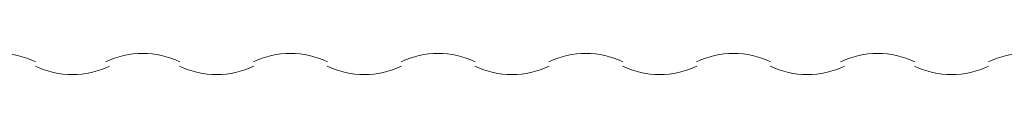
# Model space of a CAD drawing. Header units: metres. Extents: x 5.7 to 89.8, y 4 to 63.5.
# Tile 228 of 256: x 32.7926 to 35.4894, y 49.8094 to 49.8671. Entities that reach past the tile are written whole.
import ezdxf

# ---------------------------------------------------------------- set-up
doc = ezdxf.new("R2010")
doc.units = ezdxf.units.M
doc.header["$MEASUREMENT"] = 0
doc.layers.add('PDF17_dim', color=7, linetype='Continuous')

msp = doc.modelspace()

# ---------------------------------------------------------------- linework, layer by layer
at = {"layer": 'PDF17_dim', "lineweight": 20}
for centre, start, end in [((32.7348, 49.6312), 64.5172, 115.4882), ((33.1297, 49.6312), 64.5172, 115.4882), ((33.5342, 49.6312), 64.5172, 115.4882), ((33.9387, 49.6312), 64.5172, 115.4882), ((34.3433, 49.6312), 64.5172, 115.4882), ((34.7478, 49.6312), 64.5172, 115.4882), ((35.1426, 49.6312), 64.5172, 115.4882), ((35.5472, 49.6312), 64.5172, 115.4882), ((32.9371, 50.0453), 244.5118, 295.4882), ((33.332, 50.0453), 244.5118, 295.4882), ((33.7365, 50.0453), 244.5118, 295.4882), ((34.141, 50.0453), 244.5118, 295.4882), ((34.5455, 50.0453), 244.5118, 295.4882), ((34.95, 50.0453), 244.5118, 295.4882), ((35.3449, 50.0453), 244.5118, 295.4882)]:
    msp.add_arc(centre, 0.236, start, end, dxfattribs=at)

doc.saveas('drawing.dxf')
